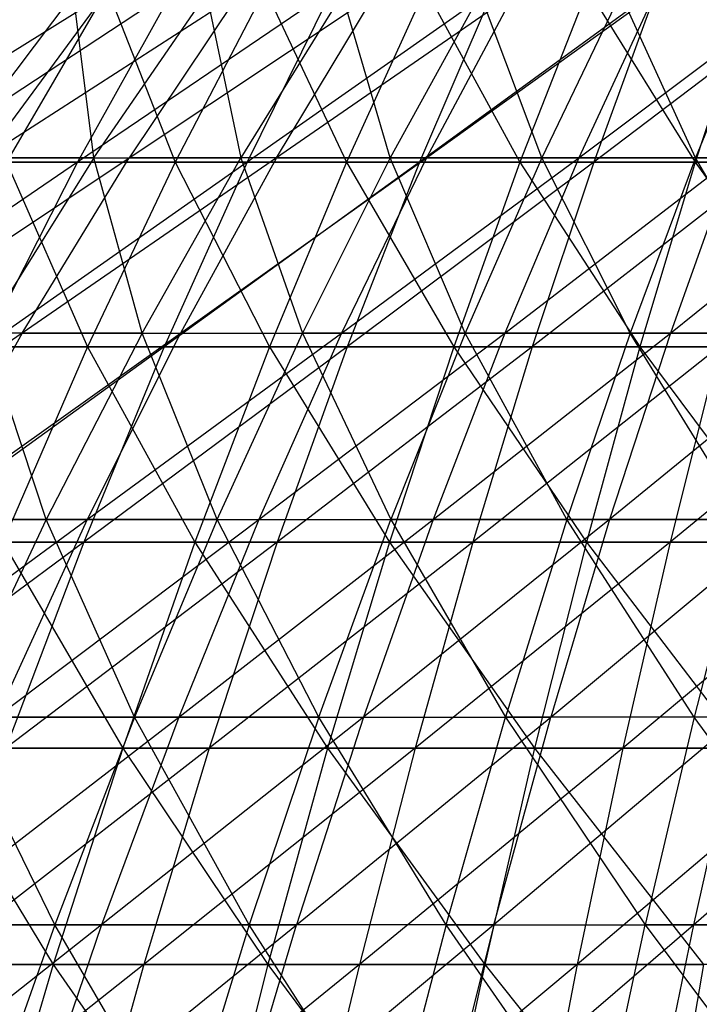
# Model space of a CAD drawing. Extents: x -125 to 125, y -143 to 0.
# Tile 249 of 256: x -12.14 to -6.86, y -39.44 to -31.79. Entities that reach past the tile are written whole.
import ezdxf

# ---------------------------------------------------------------- set-up
doc = ezdxf.new("R2010")
doc.units = 0
doc.header["$LTSCALE"] = 25.4
doc.layers.get('0').update_dxf_attribs({"linetype": 'CONTINUOUS'})

# ---------------------------------------------------------------- blocks, each defined once
blk = doc.blocks.new('NL2500027000_STL_3')
at = {"color": 0}
for p, q in [((-13.5193, -32.8588, -24.953), (-11.4794, -31.5853, -23.5901)), ((-13.5193, -32.8588, -24.953), (-11.4794, -31.5853, -23.5901)), ((-10.9469, -31.548, -29.078), (-12.9938, -32.8942, -30.5436)), ((-10.9469, -31.548, -29.078), (-12.9938, -32.8942, -30.5436)), ((-11.7271, -31.5853, 23.468), (-12.6859, -32.8588, 25.3868)), ((-11.7271, -31.5853, 23.468), (-12.6859, -32.8588, 25.3868)), ((-10.4395, -31.5853, -24.0684), (-12.418, -32.8588, -25.519)), ((-11.4794, -31.5853, -23.5901), (-12.418, -32.8588, -25.519)), ((-10.4395, -31.5853, -24.0684), (-12.418, -32.8588, -25.519)), ((-11.4794, -31.5853, -23.5901), (-12.418, -32.8588, -25.519)), ((-11.4641, -31.548, 28.878), (-12.2471, -32.8942, 30.8506)), ((-11.4641, -31.548, 28.878), (-12.2471, -32.8942, 30.8506)), ((-11.5665, -32.8588, 25.916), (-11.7271, -31.5853, 23.468)), ((-11.5665, -32.8588, 25.916), (-11.7271, -31.5853, 23.468)), ((-10.9469, -31.548, -29.078), (-11.6946, -32.8942, -31.0642)), ((-10.9469, -31.548, -29.078), (-11.6946, -32.8942, -31.0642)), ((-9.7113, -31.548, -29.5136), (-11.6946, -32.8942, -31.0642)), ((-9.7113, -31.548, -29.5136), (-11.6946, -32.8942, -31.0642)), ((-11.5665, -32.8588, 25.916), (-10.6923, -31.5853, 23.9572)), ((-11.5665, -32.8588, 25.916), (-10.6923, -31.5853, 23.9572)), ((-11.4641, -31.548, 28.878), (-10.9357, -32.8942, 31.3395)), ((-11.4641, -31.548, 28.878), (-10.9357, -32.8942, 31.3395)), ((-10.4395, -31.5853, -24.0684), (-11.2931, -32.8588, -26.0363)), ((-11.2931, -32.8588, -26.0363), (-9.3797, -31.5853, -24.5009)), ((-10.4395, -31.5853, -24.0684), (-11.2931, -32.8588, -26.0363)), ((-11.2931, -32.8588, -26.0363), (-9.3797, -31.5853, -24.5009)), ((-10.2365, -31.548, 29.3356), (-10.9357, -32.8942, 31.3395)), ((-10.2365, -31.548, 29.3356), (-10.9357, -32.8942, 31.3395)), ((-10.6923, -31.5853, 23.9572), (-10.4251, -32.8588, 26.3959)), ((-10.6923, -31.5853, 23.9572), (-10.4251, -32.8588, 26.3959)), ((-9.6371, -31.5853, 24.4008), (-10.4251, -32.8588, 26.3959)), ((-9.6371, -31.5853, 24.4008), (-10.4251, -32.8588, 26.3959)), ((-9.7113, -31.548, -29.5136), (-10.3747, -32.8942, -31.5296)), ((-9.7113, -31.548, -29.5136), (-10.3747, -32.8942, -31.5296)), ((-8.4585, -31.548, -29.8968), (-10.3747, -32.8942, -31.5296)), ((-8.4585, -31.548, -29.8968), (-10.3747, -32.8942, -31.5296)), ((-10.2365, -31.548, 29.3356), (-9.6048, -32.8942, 31.7726)), ((-10.2365, -31.548, 29.3356), (-9.6048, -32.8942, 31.7726)), ((-8.3021, -31.5853, -24.8867), (-10.1467, -32.8588, -26.5042)), ((-10.1467, -32.8588, -26.5042), (-9.3797, -31.5853, -24.5009)), ((-10.1467, -32.8588, -26.5042), (-9.3797, -31.5853, -24.5009)), ((-8.3021, -31.5853, -24.8867), (-10.1467, -32.8588, -26.5042)), ((-9.2638, -32.8588, 26.8255), (-9.6371, -31.5853, 24.4008)), ((-9.2638, -32.8588, 26.8255), (-9.6371, -31.5853, 24.4008)), ((-8.9907, -31.548, 29.7411), (-9.6048, -32.8942, 31.7726)), ((-8.9907, -31.548, 29.7411), (-9.6048, -32.8942, 31.7726)), ((-8.5636, -31.5853, 24.7979), (-9.2638, -32.8588, 26.8255)), ((-8.5636, -31.5853, 24.7979), (-9.2638, -32.8588, 26.8255)), ((-8.4585, -31.548, -29.8968), (-9.0363, -32.8942, -31.939)), ((-8.4585, -31.548, -29.8968), (-9.0363, -32.8942, -31.939)), ((-7.1906, -31.548, -30.2268), (-9.0363, -32.8942, -31.939)), ((-7.1906, -31.548, -30.2268), (-9.0363, -32.8942, -31.939)), ((-8.9907, -31.548, 29.7411), (-8.2569, -32.8942, 32.1493)), ((-8.9907, -31.548, 29.7411), (-8.2569, -32.8942, 32.1493)), ((-8.3021, -31.5853, -24.8867), (-8.9809, -32.8588, -26.9215)), ((-8.9809, -32.8588, -26.9215), (-7.2086, -31.5853, -25.2251)), ((-8.3021, -31.5853, -24.8867), (-8.9809, -32.8588, -26.9215)), ((-8.9809, -32.8588, -26.9215), (-7.2086, -31.5853, -25.2251)), ((-8.0848, -32.8588, 27.2041), (-8.5636, -31.5853, 24.7979)), ((-8.0848, -32.8588, 27.2041), (-8.5636, -31.5853, 24.7979)), ((-7.7289, -31.548, 30.0936), (-8.2569, -32.8942, 32.1493)), ((-7.7289, -31.548, 30.0936), (-8.2569, -32.8942, 32.1493)), ((-7.4737, -31.5853, 25.1479), (-8.0848, -32.8588, 27.2041)), ((-7.4737, -31.5853, 25.1479), (-8.0848, -32.8588, 27.2041)), ((-7.2086, -31.5853, -25.2251), (-7.7981, -32.8588, -27.2876)), ((-7.7981, -32.8588, -27.2876), (-6.1015, -31.5853, -25.5155)), ((-7.2086, -31.5853, -25.2251), (-7.7981, -32.8588, -27.2876)), ((-7.7981, -32.8588, -27.2876), (-6.1015, -31.5853, -25.5155)), ((-7.7289, -31.548, 30.0936), (-6.8942, -32.8942, 32.4688)), ((-7.7289, -31.548, 30.0936), (-6.8942, -32.8942, 32.4688)), ((-7.1906, -31.548, -30.2268), (-7.6818, -32.8942, -32.2915)), ((-7.1906, -31.548, -30.2268), (-7.6818, -32.8942, -32.2915)), ((-5.91, -31.548, -30.503), (-7.6818, -32.8942, -32.2915)), ((-5.91, -31.548, -30.503), (-7.6818, -32.8942, -32.2915)), ((-6.8905, -32.8588, 27.5308), (-7.4737, -31.5853, 25.1479)), ((-6.8905, -32.8588, 27.5308), (-7.4737, -31.5853, 25.1479)), ((-6.4534, -31.548, 30.3927), (-6.8942, -32.8942, 32.4688)), ((-6.4534, -31.548, 30.3927), (-6.8942, -32.8942, 32.4688)), ((-6.3697, -31.5853, 25.4499), (-6.8905, -32.8588, 27.5308)), ((-6.3697, -31.5853, 25.4499), (-6.8905, -32.8588, 27.5308)), ((-11.6946, -32.8942, -31.0642), (-13.8018, -34.3282, -32.443)), ((-11.6946, -32.8942, -31.0642), (-13.8018, -34.3282, -32.443)), ((-13.3322, -34.2219, -27.3977), (-11.2931, -32.8588, -26.0363)), ((-13.3322, -34.2219, -27.3977), (-11.2931, -32.8588, -26.0363)), ((-11.6946, -32.8942, -31.0642), (-12.9938, -32.8942, -30.5436)), ((-11.6946, -32.8942, -31.0642), (-12.9938, -32.8942, -30.5436)), ((-11.5665, -32.8588, 25.916), (-12.6859, -32.8588, 25.3868)), ((-11.5665, -32.8588, 25.916), (-12.6859, -32.8588, 25.3868)), ((-11.6946, -32.8942, -31.0642), (-12.4219, -34.3282, -32.996)), ((-11.6946, -32.8942, -31.0642), (-12.4219, -34.3282, -32.996)), ((-10.3747, -32.8942, -31.5296), (-12.4219, -34.3282, -32.996)), ((-10.3747, -32.8942, -31.5296), (-12.4219, -34.3282, -32.996)), ((-11.5665, -32.8588, 25.916), (-12.418, -34.2219, 27.824)), ((-11.5665, -32.8588, 25.916), (-12.418, -34.2219, 27.824)), ((-12.418, -32.8588, -25.519), (-11.2931, -32.8588, -26.0363)), ((-12.418, -32.8588, -25.519), (-11.2931, -32.8588, -26.0363)), ((-12.2471, -32.8942, 30.8506), (-10.9357, -32.8942, 31.3395)), ((-12.2471, -32.8942, 30.8506), (-10.9357, -32.8942, 31.3395)), ((-12.2471, -32.8942, 30.8506), (-11.6157, -34.3282, 33.2883)), ((-12.2471, -32.8942, 30.8506), (-11.6157, -34.3282, 33.2883)), ((-10.1467, -32.8588, -26.5042), (-12.1245, -34.2219, -27.9531)), ((-12.1245, -34.2219, -27.9531), (-11.2931, -32.8588, -26.0363)), ((-12.1245, -34.2219, -27.9531), (-11.2931, -32.8588, -26.0363)), ((-10.1467, -32.8588, -26.5042), (-12.1245, -34.2219, -27.9531)), ((-10.3747, -32.8942, -31.5296), (-11.6946, -32.8942, -31.0642)), ((-10.3747, -32.8942, -31.5296), (-11.6946, -32.8942, -31.0642)), ((-10.9357, -32.8942, 31.3395), (-11.6157, -34.3282, 33.2883)), ((-10.9357, -32.8942, 31.3395), (-11.6157, -34.3282, 33.2883)), ((-11.1925, -34.2219, 28.3392), (-11.5665, -32.8588, 25.916)), ((-11.5665, -32.8588, 25.916), (-10.4251, -32.8588, 26.3959)), ((-11.5665, -32.8588, 25.916), (-10.4251, -32.8588, 26.3959)), ((-11.1925, -34.2219, 28.3392), (-11.5665, -32.8588, 25.916)), ((-10.1467, -32.8588, -26.5042), (-11.2931, -32.8588, -26.0363)), ((-10.1467, -32.8588, -26.5042), (-11.2931, -32.8588, -26.0363)), ((-11.1925, -34.2219, 28.3392), (-10.4251, -32.8588, 26.3959)), ((-11.1925, -34.2219, 28.3392), (-10.4251, -32.8588, 26.3959)), ((-10.3747, -32.8942, -31.5296), (-11.0198, -34.3282, -33.4903)), ((-10.3747, -32.8942, -31.5296), (-11.0198, -34.3282, -33.4903)), ((-9.0363, -32.8942, -31.939), (-11.0198, -34.3282, -33.4903)), ((-9.0363, -32.8942, -31.939), (-11.0198, -34.3282, -33.4903)), ((-10.9357, -32.8942, 31.3395), (-9.6048, -32.8942, 31.7726)), ((-10.9357, -32.8942, 31.3395), (-9.6048, -32.8942, 31.7726)), ((-10.9357, -32.8942, 31.3395), (-10.2021, -34.3282, 33.7484)), ((-10.9357, -32.8942, 31.3395), (-10.2021, -34.3282, 33.7484)), ((-10.1467, -32.8588, -26.5042), (-10.8936, -34.2219, -28.4554)), ((-10.8936, -34.2219, -28.4554), (-8.9809, -32.8588, -26.9215)), ((-10.1467, -32.8588, -26.5042), (-10.8936, -34.2219, -28.4554)), ((-10.8936, -34.2219, -28.4554), (-8.9809, -32.8588, -26.9215)), ((-10.4251, -32.8588, 26.3959), (-9.9458, -34.2219, 28.8004)), ((-9.2638, -32.8588, 26.8255), (-10.4251, -32.8588, 26.3959)), ((-9.2638, -32.8588, 26.8255), (-10.4251, -32.8588, 26.3959)), ((-10.4251, -32.8588, 26.3959), (-9.9458, -34.2219, 28.8004)), ((-9.0363, -32.8942, -31.939), (-10.3747, -32.8942, -31.5296)), ((-9.0363, -32.8942, -31.939), (-10.3747, -32.8942, -31.5296)), ((-9.6048, -32.8942, 31.7726), (-10.2021, -34.3282, 33.7484)), ((-9.6048, -32.8942, 31.7726), (-10.2021, -34.3282, 33.7484)), ((-10.1467, -32.8588, -26.5042), (-8.9809, -32.8588, -26.9215)), ((-10.1467, -32.8588, -26.5042), (-8.9809, -32.8588, -26.9215)), ((-9.2638, -32.8588, 26.8255), (-9.9458, -34.2219, 28.8004)), ((-9.2638, -32.8588, 26.8255), (-9.9458, -34.2219, 28.8004)), ((-8.9809, -32.8588, -26.9215), (-9.6421, -34.2219, -28.9035)), ((-9.6421, -34.2219, -28.9035), (-7.7981, -32.8588, -27.2876)), ((-8.9809, -32.8588, -26.9215), (-9.6421, -34.2219, -28.9035)), ((-9.6421, -34.2219, -28.9035), (-7.7981, -32.8588, -27.2876)), ((-9.6048, -32.8942, 31.7726), (-8.2569, -32.8942, 32.1493)), ((-9.6048, -32.8942, 31.7726), (-8.2569, -32.8942, 32.1493)), ((-9.6048, -32.8942, 31.7726), (-8.7703, -34.3282, 34.1485)), ((-9.6048, -32.8942, 31.7726), (-8.7703, -34.3282, 34.1485)), ((-9.0363, -32.8942, -31.939), (-9.5982, -34.3282, -33.9251)), ((-9.0363, -32.8942, -31.939), (-9.5982, -34.3282, -33.9251)), ((-7.6818, -32.8942, -32.2915), (-9.5982, -34.3282, -33.9251)), ((-7.6818, -32.8942, -32.2915), (-9.5982, -34.3282, -33.9251)), ((-8.0848, -32.8588, 27.2041), (-9.2638, -32.8588, 26.8255)), ((-8.0848, -32.8588, 27.2041), (-9.2638, -32.8588, 26.8255)), ((-8.68, -34.2219, 29.2068), (-9.2638, -32.8588, 26.8255)), ((-8.68, -34.2219, 29.2068), (-9.2638, -32.8588, 26.8255)), ((-7.6818, -32.8942, -32.2915), (-9.0363, -32.8942, -31.939)), ((-7.6818, -32.8942, -32.2915), (-9.0363, -32.8942, -31.939)), ((-8.9809, -32.8588, -26.9215), (-7.7981, -32.8588, -27.2876)), ((-8.9809, -32.8588, -26.9215), (-7.7981, -32.8588, -27.2876)), ((-8.2569, -32.8942, 32.1493), (-8.7703, -34.3282, 34.1485)), ((-8.2569, -32.8942, 32.1493), (-8.7703, -34.3282, 34.1485)), ((-8.0848, -32.8588, 27.2041), (-8.68, -34.2219, 29.2068)), ((-8.0848, -32.8588, 27.2041), (-8.68, -34.2219, 29.2068)), ((-7.7981, -32.8588, -27.2876), (-8.3721, -34.2219, -29.2966)), ((-8.3721, -34.2219, -29.2966), (-6.6004, -32.8588, -27.6018)), ((-7.7981, -32.8588, -27.2876), (-8.3721, -34.2219, -29.2966)), ((-8.3721, -34.2219, -29.2966), (-6.6004, -32.8588, -27.6018)), ((-8.2569, -32.8942, 32.1493), (-6.8942, -32.8942, 32.4688)), ((-8.2569, -32.8942, 32.1493), (-6.8942, -32.8942, 32.4688)), ((-8.2569, -32.8942, 32.1493), (-7.3229, -34.3282, 34.4879)), ((-8.2569, -32.8942, 32.1493), (-7.3229, -34.3282, 34.4879)), ((-7.6818, -32.8942, -32.2915), (-8.1595, -34.3282, -34.2996)), ((-7.6818, -32.8942, -32.2915), (-8.1595, -34.3282, -34.2996)), ((-6.3137, -32.8942, -32.5866), (-8.1595, -34.3282, -34.2996)), ((-6.3137, -32.8942, -32.5866), (-8.1595, -34.3282, -34.2996)), ((-6.8905, -32.8588, 27.5308), (-8.0848, -32.8588, 27.2041)), ((-6.8905, -32.8588, 27.5308), (-8.0848, -32.8588, 27.2041)), ((-7.3978, -34.2219, 29.5576), (-8.0848, -32.8588, 27.2041)), ((-7.3978, -34.2219, 29.5576), (-8.0848, -32.8588, 27.2041)), ((-7.7981, -32.8588, -27.2876), (-6.6004, -32.8588, -27.6018)), ((-7.7981, -32.8588, -27.2876), (-6.6004, -32.8588, -27.6018)), ((-6.3137, -32.8942, -32.5866), (-7.6818, -32.8942, -32.2915)), ((-6.3137, -32.8942, -32.5866), (-7.6818, -32.8942, -32.2915)), ((-6.8905, -32.8588, 27.5308), (-7.3978, -34.2219, 29.5576)), ((-6.8905, -32.8588, 27.5308), (-7.3978, -34.2219, 29.5576)), ((-6.8942, -32.8942, 32.4688), (-7.3229, -34.3282, 34.4879)), ((-6.8942, -32.8942, 32.4688), (-7.3229, -34.3282, 34.4879)), ((-6.6004, -32.8588, -27.6018), (-7.0863, -34.2219, -29.6339)), ((-7.0863, -34.2219, -29.6339), (-5.3901, -32.8588, -27.8634)), ((-6.6004, -32.8588, -27.6018), (-7.0863, -34.2219, -29.6339)), ((-7.0863, -34.2219, -29.6339), (-5.3901, -32.8588, -27.8634)), ((-6.8942, -32.8942, 32.4688), (-5.5193, -32.8942, 32.7306)), ((-6.8942, -32.8942, 32.4688), (-5.5193, -32.8942, 32.7306)), ((-6.8942, -32.8942, 32.4688), (-5.8625, -34.3282, 34.7659)), ((-6.8942, -32.8942, 32.4688), (-5.8625, -34.3282, 34.7659)), ((-5.6831, -32.8588, 27.8052), (-6.8905, -32.8588, 27.5308)), ((-5.6831, -32.8588, 27.8052), (-6.8905, -32.8588, 27.5308)), ((-6.1015, -34.2219, 29.8522), (-6.8905, -32.8588, 27.5308)), ((-6.1015, -34.2219, 29.8522), (-6.8905, -32.8588, 27.5308)), ((-12.1245, -34.2219, -27.9531), (-14.2204, -35.672, -29.2229)), ((-12.1245, -34.2219, -27.9531), (-14.2204, -35.672, -29.2229)), ((-12.1245, -34.2219, -27.9531), (-13.3322, -34.2219, -27.3977)), ((-12.1245, -34.2219, -27.9531), (-13.3322, -34.2219, -27.3977)), ((-12.1245, -34.2219, -27.9531), (-12.9322, -35.672, -29.8154)), ((-12.9322, -35.672, -29.8154), (-10.8936, -34.2219, -28.4554)), ((-12.1245, -34.2219, -27.9531), (-12.9322, -35.672, -29.8154)), ((-12.9322, -35.672, -29.8154), (-10.8936, -34.2219, -28.4554)), ((-11.1925, -34.2219, 28.3392), (-12.418, -34.2219, 27.824)), ((-11.1925, -34.2219, 28.3392), (-12.418, -34.2219, 27.824)), ((-11.9382, -35.672, 30.2271), (-12.418, -34.2219, 27.824)), ((-11.9382, -35.672, 30.2271), (-12.418, -34.2219, 27.824)), ((-12.1245, -34.2219, -27.9531), (-10.8936, -34.2219, -28.4554)), ((-12.1245, -34.2219, -27.9531), (-10.8936, -34.2219, -28.4554)), ((-11.1925, -34.2219, 28.3392), (-11.9382, -35.672, 30.2271)), ((-11.1925, -34.2219, 28.3392), (-11.9382, -35.672, 30.2271)), ((-10.8936, -34.2219, -28.4554), (-11.6194, -35.672, -30.3511)), ((-11.6194, -35.672, -30.3511), (-9.6421, -34.2219, -28.9035)), ((-10.8936, -34.2219, -28.4554), (-11.6194, -35.672, -30.3511)), ((-11.6194, -35.672, -30.3511), (-9.6421, -34.2219, -28.9035)), ((-10.6083, -35.672, 30.7191), (-11.1925, -34.2219, 28.3392)), ((-11.1925, -34.2219, 28.3392), (-9.9458, -34.2219, 28.8004)), ((-11.1925, -34.2219, 28.3392), (-9.9458, -34.2219, 28.8004)), ((-10.6083, -35.672, 30.7191), (-11.1925, -34.2219, 28.3392)), ((-10.8936, -34.2219, -28.4554), (-9.6421, -34.2219, -28.9035)), ((-10.8936, -34.2219, -28.4554), (-9.6421, -34.2219, -28.9035)), ((-10.6083, -35.672, 30.7191), (-9.9458, -34.2219, 28.8004)), ((-10.6083, -35.672, 30.7191), (-9.9458, -34.2219, 28.8004)), ((-9.6421, -34.2219, -28.9035), (-10.2844, -35.672, -30.829)), ((-10.2844, -35.672, -30.829), (-8.3721, -34.2219, -29.2966)), ((-9.6421, -34.2219, -28.9035), (-10.2844, -35.672, -30.829)), ((-10.2844, -35.672, -30.829), (-8.3721, -34.2219, -29.2966)), ((-9.9458, -34.2219, 28.8004), (-9.2583, -35.672, 31.1525)), ((-8.68, -34.2219, 29.2068), (-9.9458, -34.2219, 28.8004)), ((-8.68, -34.2219, 29.2068), (-9.9458, -34.2219, 28.8004)), ((-9.9458, -34.2219, 28.8004), (-9.2583, -35.672, 31.1525)), ((-9.6421, -34.2219, -28.9035), (-8.3721, -34.2219, -29.2966)), ((-9.6421, -34.2219, -28.9035), (-8.3721, -34.2219, -29.2966)), ((-8.68, -34.2219, 29.2068), (-9.2583, -35.672, 31.1525)), ((-8.68, -34.2219, 29.2068), (-9.2583, -35.672, 31.1525)), ((-8.3721, -34.2219, -29.2966), (-8.9299, -35.672, -31.2483)), ((-8.9299, -35.672, -31.2483), (-7.0863, -34.2219, -29.6339)), ((-8.3721, -34.2219, -29.2966), (-8.9299, -35.672, -31.2483)), ((-8.9299, -35.672, -31.2483), (-7.0863, -34.2219, -29.6339)), ((-7.3978, -34.2219, 29.5576), (-8.68, -34.2219, 29.2068)), ((-7.3978, -34.2219, 29.5576), (-8.68, -34.2219, 29.2068)), ((-7.8906, -35.672, 31.5267), (-8.68, -34.2219, 29.2068)), ((-7.8906, -35.672, 31.5267), (-8.68, -34.2219, 29.2068)), ((-8.3721, -34.2219, -29.2966), (-7.0863, -34.2219, -29.6339)), ((-8.3721, -34.2219, -29.2966), (-7.0863, -34.2219, -29.6339)), ((-7.3978, -34.2219, 29.5576), (-7.8906, -35.672, 31.5267)), ((-7.3978, -34.2219, 29.5576), (-7.8906, -35.672, 31.5267)), ((-5.7869, -34.2219, -29.9148), (-7.5584, -35.672, -31.608)), ((-7.0863, -34.2219, -29.6339), (-7.5584, -35.672, -31.608)), ((-5.7869, -34.2219, -29.9148), (-7.5584, -35.672, -31.608)), ((-7.0863, -34.2219, -29.6339), (-7.5584, -35.672, -31.608)), ((-6.1015, -34.2219, 29.8522), (-7.3978, -34.2219, 29.5576)), ((-6.1015, -34.2219, 29.8522), (-7.3978, -34.2219, 29.5576)), ((-6.5079, -35.672, 31.8409), (-7.3978, -34.2219, 29.5576)), ((-6.5079, -35.672, 31.8409), (-7.3978, -34.2219, 29.5576)), ((-7.0863, -34.2219, -29.6339), (-5.7869, -34.2219, -29.9148)), ((-7.0863, -34.2219, -29.6339), (-5.7869, -34.2219, -29.9148)), ((-11.0198, -34.3282, -33.4903), (-13.1273, -35.8473, -34.8698)), ((-11.0198, -34.3282, -33.4903), (-13.1273, -35.8473, -34.8698)), ((-13.0087, -34.3282, 32.7691), (-11.6157, -34.3282, 33.2883)), ((-13.0087, -34.3282, 32.7691), (-11.6157, -34.3282, 33.2883)), ((-11.0198, -34.3282, -33.4903), (-12.4219, -34.3282, -32.996)), ((-11.0198, -34.3282, -33.4903), (-12.4219, -34.3282, -32.996)), ((-11.6157, -34.3282, 33.2883), (-12.2754, -35.8473, 35.1788)), ((-11.6157, -34.3282, 33.2883), (-12.2754, -35.8473, 35.1788)), ((-11.0198, -34.3282, -33.4903), (-11.6457, -35.8473, -35.3923)), ((-11.0198, -34.3282, -33.4903), (-11.6457, -35.8473, -35.3923)), ((-9.5982, -34.3282, -33.9251), (-11.6457, -35.8473, -35.3923)), ((-9.5982, -34.3282, -33.9251), (-11.6457, -35.8473, -35.3923)), ((-11.6157, -34.3282, 33.2883), (-10.2021, -34.3282, 33.7484)), ((-11.6157, -34.3282, 33.2883), (-10.2021, -34.3282, 33.7484)), ((-11.6157, -34.3282, 33.2883), (-10.7815, -35.8473, 35.665)), ((-11.6157, -34.3282, 33.2883), (-10.7815, -35.8473, 35.665)), ((-9.5982, -34.3282, -33.9251), (-11.0198, -34.3282, -33.4903)), ((-9.5982, -34.3282, -33.9251), (-11.0198, -34.3282, -33.4903)), ((-10.2021, -34.3282, 33.7484), (-10.7815, -35.8473, 35.665)), ((-10.2021, -34.3282, 33.7484), (-10.7815, -35.8473, 35.665)), ((-10.2021, -34.3282, 33.7484), (-8.7703, -34.3282, 34.1485)), ((-10.2021, -34.3282, 33.7484), (-8.7703, -34.3282, 34.1485)), ((-10.2021, -34.3282, 33.7484), (-9.2684, -35.8473, 36.0878)), ((-10.2021, -34.3282, 33.7484), (-9.2684, -35.8473, 36.0878)), ((-9.5982, -34.3282, -33.9251), (-10.1433, -35.8473, -35.8517)), ((-9.5982, -34.3282, -33.9251), (-10.1433, -35.8473, -35.8517)), ((-8.1595, -34.3282, -34.2996), (-10.1433, -35.8473, -35.8517)), ((-8.1595, -34.3282, -34.2996), (-10.1433, -35.8473, -35.8517)), ((-8.1595, -34.3282, -34.2996), (-9.5982, -34.3282, -33.9251)), ((-8.1595, -34.3282, -34.2996), (-9.5982, -34.3282, -33.9251)), ((-8.7703, -34.3282, 34.1485), (-9.2684, -35.8473, 36.0878)), ((-8.7703, -34.3282, 34.1485), (-9.2684, -35.8473, 36.0878)), ((-8.7703, -34.3282, 34.1485), (-7.3229, -34.3282, 34.4879)), ((-8.7703, -34.3282, 34.1485), (-7.3229, -34.3282, 34.4879)), ((-8.7703, -34.3282, 34.1485), (-7.7388, -35.8473, 36.4464)), ((-8.7703, -34.3282, 34.1485), (-7.7388, -35.8473, 36.4464)), ((-8.1595, -34.3282, -34.2996), (-8.6229, -35.8473, -36.2475)), ((-8.1595, -34.3282, -34.2996), (-8.6229, -35.8473, -36.2475)), ((-6.7063, -34.3282, -34.6131), (-8.6229, -35.8473, -36.2475)), ((-6.7063, -34.3282, -34.6131), (-8.6229, -35.8473, -36.2475)), ((-6.7063, -34.3282, -34.6131), (-8.1595, -34.3282, -34.2996)), ((-6.7063, -34.3282, -34.6131), (-8.1595, -34.3282, -34.2996)), ((-7.3229, -34.3282, 34.4879), (-7.7388, -35.8473, 36.4464)), ((-7.3229, -34.3282, 34.4879), (-7.7388, -35.8473, 36.4464)), ((-7.3229, -34.3282, 34.4879), (-5.8625, -34.3282, 34.7659)), ((-7.3229, -34.3282, 34.4879), (-5.8625, -34.3282, 34.7659)), ((-7.3229, -34.3282, 34.4879), (-6.1955, -35.8473, 36.7403)), ((-7.3229, -34.3282, 34.4879), (-6.1955, -35.8473, 36.7403)), ((-6.7063, -34.3282, -34.6131), (-7.0872, -35.8473, -36.5788)), ((-6.7063, -34.3282, -34.6131), (-7.0872, -35.8473, -36.5788)), ((-5.2412, -34.3282, -34.865), (-7.0872, -35.8473, -36.5788)), ((-5.2412, -34.3282, -34.865), (-7.0872, -35.8473, -36.5788)), ((-13.7148, -37.2067, -31.6197), (-11.6194, -35.672, -30.3511)), ((-13.7148, -37.2067, -31.6197), (-11.6194, -35.672, -30.3511)), ((-11.9382, -35.672, 30.2271), (-13.2453, -35.672, 29.6776)), ((-11.9382, -35.672, 30.2271), (-13.2453, -35.672, 29.6776)), ((-12.9322, -35.672, -29.8154), (-11.6194, -35.672, -30.3511)), ((-12.9322, -35.672, -29.8154), (-11.6194, -35.672, -30.3511)), ((-11.9382, -35.672, 30.2271), (-12.6606, -37.2067, 32.0563)), ((-11.9382, -35.672, 30.2271), (-12.6606, -37.2067, 32.0563)), ((-11.6194, -35.672, -30.3511), (-12.3225, -37.2067, -32.1878)), ((-12.3225, -37.2067, -32.1878), (-10.2844, -35.672, -30.829)), ((-11.6194, -35.672, -30.3511), (-12.3225, -37.2067, -32.1878)), ((-12.3225, -37.2067, -32.1878), (-10.2844, -35.672, -30.829)), ((-10.6083, -35.672, 30.7191), (-11.9382, -35.672, 30.2271)), ((-10.6083, -35.672, 30.7191), (-11.9382, -35.672, 30.2271)), ((-11.2503, -37.2067, 32.5781), (-11.9382, -35.672, 30.2271)), ((-11.2503, -37.2067, 32.5781), (-11.9382, -35.672, 30.2271)), ((-11.6194, -35.672, -30.3511), (-10.2844, -35.672, -30.829)), ((-11.6194, -35.672, -30.3511), (-10.2844, -35.672, -30.829)), ((-10.6083, -35.672, 30.7191), (-11.2503, -37.2067, 32.5781)), ((-10.6083, -35.672, 30.7191), (-11.2503, -37.2067, 32.5781)), ((-10.2844, -35.672, -30.829), (-10.9068, -37.2067, -32.6947)), ((-10.9068, -37.2067, -32.6947), (-8.9299, -35.672, -31.2483)), ((-10.2844, -35.672, -30.829), (-10.9068, -37.2067, -32.6947)), ((-10.9068, -37.2067, -32.6947), (-8.9299, -35.672, -31.2483)), ((-9.8186, -37.2067, 33.0378), (-10.6083, -35.672, 30.7191)), ((-10.6083, -35.672, 30.7191), (-9.2583, -35.672, 31.1525)), ((-10.6083, -35.672, 30.7191), (-9.2583, -35.672, 31.1525)), ((-9.8186, -37.2067, 33.0378), (-10.6083, -35.672, 30.7191)), ((-10.2844, -35.672, -30.829), (-8.9299, -35.672, -31.2483)), ((-10.2844, -35.672, -30.829), (-8.9299, -35.672, -31.2483)), ((-9.8186, -37.2067, 33.0378), (-9.2583, -35.672, 31.1525)), ((-9.8186, -37.2067, 33.0378), (-9.2583, -35.672, 31.1525)), ((-7.5584, -35.672, -31.608), (-9.4703, -37.2067, -33.1393)), ((-8.9299, -35.672, -31.2483), (-9.4703, -37.2067, -33.1393)), ((-7.5584, -35.672, -31.608), (-9.4703, -37.2067, -33.1393)), ((-8.9299, -35.672, -31.2483), (-9.4703, -37.2067, -33.1393)), ((-9.2583, -35.672, 31.1525), (-8.3681, -37.2067, 33.4346)), ((-7.8906, -35.672, 31.5267), (-9.2583, -35.672, 31.1525)), ((-7.8906, -35.672, 31.5267), (-9.2583, -35.672, 31.1525)), ((-9.2583, -35.672, 31.1525), (-8.3681, -37.2067, 33.4346)), ((-8.9299, -35.672, -31.2483), (-7.5584, -35.672, -31.608)), ((-8.9299, -35.672, -31.2483), (-7.5584, -35.672, -31.608)), ((-7.8906, -35.672, 31.5267), (-8.3681, -37.2067, 33.4346)), ((-7.8906, -35.672, 31.5267), (-8.3681, -37.2067, 33.4346)), ((-7.5584, -35.672, -31.608), (-8.0158, -37.2067, -33.5208)), ((-8.0158, -37.2067, -33.5208), (-6.1724, -35.672, -31.9077)), ((-7.5584, -35.672, -31.608), (-8.0158, -37.2067, -33.5208)), ((-8.0158, -37.2067, -33.5208), (-6.1724, -35.672, -31.9077)), ((-6.5079, -35.672, 31.8409), (-7.8906, -35.672, 31.5267)), ((-6.5079, -35.672, 31.8409), (-7.8906, -35.672, 31.5267)), ((-6.9018, -37.2067, 33.7678), (-7.8906, -35.672, 31.5267)), ((-6.9018, -37.2067, 33.7678), (-7.8906, -35.672, 31.5267)), ((-7.5584, -35.672, -31.608), (-6.1724, -35.672, -31.9077)), ((-7.5584, -35.672, -31.608), (-6.1724, -35.672, -31.9077)), ((-6.5079, -35.672, 31.8409), (-6.9018, -37.2067, 33.7678)), ((-6.5079, -35.672, 31.8409), (-6.9018, -37.2067, 33.7678)), ((-11.6457, -35.8473, -35.3923), (-13.8097, -37.4489, -36.6825)), ((-11.6457, -35.8473, -35.3923), (-13.8097, -37.4489, -36.6825)), ((-11.6457, -35.8473, -35.3923), (-13.1273, -35.8473, -34.8698)), ((-11.6457, -35.8473, -35.3923), (-13.1273, -35.8473, -34.8698)), ((-12.2754, -35.8473, 35.1788), (-10.7815, -35.8473, 35.665)), ((-12.2754, -35.8473, 35.1788), (-10.7815, -35.8473, 35.665)), ((-12.2754, -35.8473, 35.1788), (-11.3419, -37.4489, 37.519)), ((-12.2754, -35.8473, 35.1788), (-11.3419, -37.4489, 37.519)), ((-11.6457, -35.8473, -35.3923), (-12.2511, -37.4489, -37.2321)), ((-11.6457, -35.8473, -35.3923), (-12.2511, -37.4489, -37.2321)), ((-10.1433, -35.8473, -35.8517), (-12.2511, -37.4489, -37.2321)), ((-10.1433, -35.8473, -35.8517), (-12.2511, -37.4489, -37.2321)), ((-10.1433, -35.8473, -35.8517), (-11.6457, -35.8473, -35.3923)), ((-10.1433, -35.8473, -35.8517), (-11.6457, -35.8473, -35.3923)), ((-10.7815, -35.8473, 35.665), (-11.3419, -37.4489, 37.519)), ((-10.7815, -35.8473, 35.665), (-11.3419, -37.4489, 37.519)), ((-10.7815, -35.8473, 35.665), (-9.2684, -35.8473, 36.0878)), ((-10.7815, -35.8473, 35.665), (-9.2684, -35.8473, 36.0878)), ((-10.7815, -35.8473, 35.665), (-9.7502, -37.4489, 37.9638)), ((-10.7815, -35.8473, 35.665), (-9.7502, -37.4489, 37.9638)), ((-10.1433, -35.8473, -35.8517), (-10.6706, -37.4489, -37.7154)), ((-10.1433, -35.8473, -35.8517), (-10.6706, -37.4489, -37.7154)), ((-8.6229, -35.8473, -36.2475), (-10.6706, -37.4489, -37.7154)), ((-8.6229, -35.8473, -36.2475), (-10.6706, -37.4489, -37.7154)), ((-8.6229, -35.8473, -36.2475), (-10.1433, -35.8473, -35.8517)), ((-8.6229, -35.8473, -36.2475), (-10.1433, -35.8473, -35.8517)), ((-9.2684, -35.8473, 36.0878), (-9.7502, -37.4489, 37.9638)), ((-9.2684, -35.8473, 36.0878), (-9.7502, -37.4489, 37.9638)), ((-9.2684, -35.8473, 36.0878), (-7.7388, -35.8473, 36.4464)), ((-9.2684, -35.8473, 36.0878), (-7.7388, -35.8473, 36.4464)), ((-9.2684, -35.8473, 36.0878), (-8.1411, -37.4489, 38.3411)), ((-9.2684, -35.8473, 36.0878), (-8.1411, -37.4489, 38.3411)), ((-8.6229, -35.8473, -36.2475), (-9.0711, -37.4489, -38.1317)), ((-8.6229, -35.8473, -36.2475), (-9.0711, -37.4489, -38.1317)), ((-7.0872, -35.8473, -36.5788), (-9.0711, -37.4489, -38.1317)), ((-7.0872, -35.8473, -36.5788), (-9.0711, -37.4489, -38.1317)), ((-7.0872, -35.8473, -36.5788), (-8.6229, -35.8473, -36.2475)), ((-7.0872, -35.8473, -36.5788), (-8.6229, -35.8473, -36.2475)), ((-7.7388, -35.8473, 36.4464), (-8.1411, -37.4489, 38.3411)), ((-7.7388, -35.8473, 36.4464), (-8.1411, -37.4489, 38.3411)), ((-7.7388, -35.8473, 36.4464), (-6.1955, -35.8473, 36.7403)), ((-7.7388, -35.8473, 36.4464), (-6.1955, -35.8473, 36.7403)), ((-7.7388, -35.8473, 36.4464), (-6.5175, -37.4489, 38.6502)), ((-7.7388, -35.8473, 36.4464), (-6.5175, -37.4489, 38.6502)), ((-7.0872, -35.8473, -36.5788), (-7.4556, -37.4489, -38.4803)), ((-7.0872, -35.8473, -36.5788), (-7.4556, -37.4489, -38.4803)), ((-5.5388, -35.8473, -36.845), (-7.4556, -37.4489, -38.4803)), ((-5.5388, -35.8473, -36.845), (-7.4556, -37.4489, -38.4803)), ((-5.5388, -35.8473, -36.845), (-7.0872, -35.8473, -36.5788)), ((-5.5388, -35.8473, -36.845), (-7.0872, -35.8473, -36.5788)), ((-13.0019, -38.8231, -33.9623), (-10.9068, -37.2067, -32.6947)), ((-13.0019, -38.8231, -33.9623), (-10.9068, -37.2067, -32.6947)), ((-11.2503, -37.2067, 32.5781), (-12.6606, -37.2067, 32.0563)), ((-11.2503, -37.2067, 32.5781), (-12.6606, -37.2067, 32.0563)), ((-11.8705, -38.8231, 34.3741), (-12.6606, -37.2067, 32.0563)), ((-11.8705, -38.8231, 34.3741), (-12.6606, -37.2067, 32.0563)), ((-12.3225, -37.2067, -32.1878), (-10.9068, -37.2067, -32.6947)), ((-12.3225, -37.2067, -32.1878), (-10.9068, -37.2067, -32.6947)), ((-11.2503, -37.2067, 32.5781), (-11.8705, -38.8231, 34.3741)), ((-11.2503, -37.2067, 32.5781), (-11.8705, -38.8231, 34.3741)), ((-9.4703, -37.2067, -33.1393), (-11.5081, -38.8231, -34.4971)), ((-10.9068, -37.2067, -32.6947), (-11.5081, -38.8231, -34.4971)), ((-9.4703, -37.2067, -33.1393), (-11.5081, -38.8231, -34.4971)), ((-10.9068, -37.2067, -32.6947), (-11.5081, -38.8231, -34.4971)), ((-9.8186, -37.2067, 33.0378), (-11.2503, -37.2067, 32.5781)), ((-9.8186, -37.2067, 33.0378), (-11.2503, -37.2067, 32.5781)), ((-10.3599, -38.8231, 34.8591), (-11.2503, -37.2067, 32.5781)), ((-10.3599, -38.8231, 34.8591), (-11.2503, -37.2067, 32.5781)), ((-10.9068, -37.2067, -32.6947), (-9.4703, -37.2067, -33.1393)), ((-10.9068, -37.2067, -32.6947), (-9.4703, -37.2067, -33.1393)), ((-9.8186, -37.2067, 33.0378), (-10.3599, -38.8231, 34.8591)), ((-9.8186, -37.2067, 33.0378), (-10.3599, -38.8231, 34.8591)), ((-9.4703, -37.2067, -33.1393), (-9.9924, -38.8231, -34.9663)), ((-9.9924, -38.8231, -34.9663), (-8.0158, -37.2067, -33.5208)), ((-9.4703, -37.2067, -33.1393), (-9.9924, -38.8231, -34.9663)), ((-9.9924, -38.8231, -34.9663), (-8.0158, -37.2067, -33.5208)), ((-8.8295, -38.8231, 35.2779), (-9.8186, -37.2067, 33.0378)), ((-9.8186, -37.2067, 33.0378), (-8.3681, -37.2067, 33.4346)), ((-9.8186, -37.2067, 33.0378), (-8.3681, -37.2067, 33.4346)), ((-8.8295, -38.8231, 35.2779), (-9.8186, -37.2067, 33.0378)), ((-9.4703, -37.2067, -33.1393), (-8.0158, -37.2067, -33.5208)), ((-9.4703, -37.2067, -33.1393), (-8.0158, -37.2067, -33.5208)), ((-8.8295, -38.8231, 35.2779), (-8.3681, -37.2067, 33.4346)), ((-8.8295, -38.8231, 35.2779), (-8.3681, -37.2067, 33.4346)), ((-6.546, -37.2067, -33.8386), (-8.4577, -38.8231, -35.3688)), ((-8.4577, -38.8231, -35.3688), (-8.0158, -37.2067, -33.5208)), ((-8.4577, -38.8231, -35.3688), (-8.0158, -37.2067, -33.5208)), ((-6.546, -37.2067, -33.8386), (-8.4577, -38.8231, -35.3688)), ((-8.3681, -37.2067, 33.4346), (-7.2823, -38.8231, 35.6294)), ((-6.9018, -37.2067, 33.7678), (-8.3681, -37.2067, 33.4346)), ((-6.9018, -37.2067, 33.7678), (-8.3681, -37.2067, 33.4346)), ((-8.3681, -37.2067, 33.4346), (-7.2823, -38.8231, 35.6294)), ((-6.546, -37.2067, -33.8386), (-8.0158, -37.2067, -33.5208)), ((-6.546, -37.2067, -33.8386), (-8.0158, -37.2067, -33.5208)), ((-6.9018, -37.2067, 33.7678), (-7.2823, -38.8231, 35.6294)), ((-6.9018, -37.2067, 33.7678), (-7.2823, -38.8231, 35.6294)), ((-6.546, -37.2067, -33.8386), (-6.9069, -38.8231, -35.7041)), ((-6.9069, -38.8231, -35.7041), (-5.0637, -37.2067, -34.0919)), ((-6.546, -37.2067, -33.8386), (-6.9069, -38.8231, -35.7041)), ((-6.9069, -38.8231, -35.7041), (-5.0637, -37.2067, -34.0919)), ((-5.4223, -37.2067, 34.0367), (-6.9018, -37.2067, 33.7678)), ((-5.4223, -37.2067, 34.0367), (-6.9018, -37.2067, 33.7678)), ((-5.7212, -38.8231, 35.9132), (-6.9018, -37.2067, 33.7678)), ((-5.7212, -38.8231, 35.9132), (-6.9018, -37.2067, 33.7678)), ((-12.9135, -37.4489, 37.0075), (-11.3419, -37.4489, 37.519)), ((-12.9135, -37.4489, 37.0075), (-11.3419, -37.4489, 37.519)), ((-12.9135, -37.4489, 37.0075), (-11.8825, -39.1303, 39.3072)), ((-12.9135, -37.4489, 37.0075), (-11.8825, -39.1303, 39.3072)), ((-10.6706, -37.4489, -37.7154), (-12.8349, -39.1303, -39.0066)), ((-10.6706, -37.4489, -37.7154), (-12.8349, -39.1303, -39.0066)), ((-10.6706, -37.4489, -37.7154), (-12.2511, -37.4489, -37.2321)), ((-10.6706, -37.4489, -37.7154), (-12.2511, -37.4489, -37.2321)), ((-11.3419, -37.4489, 37.519), (-11.8825, -39.1303, 39.3072)), ((-11.3419, -37.4489, 37.519), (-11.8825, -39.1303, 39.3072)), ((-11.3419, -37.4489, 37.519), (-9.7502, -37.4489, 37.9638)), ((-11.3419, -37.4489, 37.519), (-9.7502, -37.4489, 37.9638)), ((-11.3419, -37.4489, 37.519), (-10.2149, -39.1303, 39.7732)), ((-11.3419, -37.4489, 37.519), (-10.2149, -39.1303, 39.7732)), ((-10.6706, -37.4489, -37.7154), (-11.1792, -39.1303, -39.513)), ((-10.6706, -37.4489, -37.7154), (-11.1792, -39.1303, -39.513)), ((-9.0711, -37.4489, -38.1317), (-11.1792, -39.1303, -39.513)), ((-9.0711, -37.4489, -38.1317), (-11.1792, -39.1303, -39.513)), ((-9.0711, -37.4489, -38.1317), (-10.6706, -37.4489, -37.7154)), ((-9.0711, -37.4489, -38.1317), (-10.6706, -37.4489, -37.7154)), ((-9.7502, -37.4489, 37.9638), (-10.2149, -39.1303, 39.7732)), ((-9.7502, -37.4489, 37.9638), (-10.2149, -39.1303, 39.7732)), ((-9.7502, -37.4489, 37.9638), (-8.1411, -37.4489, 38.3411)), ((-9.7502, -37.4489, 37.9638), (-8.1411, -37.4489, 38.3411)), ((-9.7502, -37.4489, 37.9638), (-8.5291, -39.1303, 40.1684)), ((-9.7502, -37.4489, 37.9638), (-8.5291, -39.1303, 40.1684)), ((-9.0711, -37.4489, -38.1317), (-9.5035, -39.1303, -39.9491)), ((-9.0711, -37.4489, -38.1317), (-9.5035, -39.1303, -39.9491)), ((-7.4556, -37.4489, -38.4803), (-9.5035, -39.1303, -39.9491)), ((-7.4556, -37.4489, -38.4803), (-9.5035, -39.1303, -39.9491)), ((-7.4556, -37.4489, -38.4803), (-9.0711, -37.4489, -38.1317)), ((-7.4556, -37.4489, -38.4803), (-9.0711, -37.4489, -38.1317)), ((-8.1411, -37.4489, 38.3411), (-8.5291, -39.1303, 40.1684)), ((-8.1411, -37.4489, 38.3411), (-8.5291, -39.1303, 40.1684)), ((-8.1411, -37.4489, 38.3411), (-6.5175, -37.4489, 38.6502)), ((-8.1411, -37.4489, 38.3411), (-6.5175, -37.4489, 38.6502)), ((-8.1411, -37.4489, 38.3411), (-6.8282, -39.1303, 40.4923)), ((-8.1411, -37.4489, 38.3411), (-6.8282, -39.1303, 40.4923)), ((-7.4556, -37.4489, -38.4803), (-7.8109, -39.1303, -40.3142)), ((-7.4556, -37.4489, -38.4803), (-7.8109, -39.1303, -40.3142)), ((-5.8268, -37.4489, -38.7603), (-7.8109, -39.1303, -40.3142)), ((-5.8268, -37.4489, -38.7603), (-7.8109, -39.1303, -40.3142)), ((-5.8268, -37.4489, -38.7603), (-7.4556, -37.4489, -38.4803)), ((-5.8268, -37.4489, -38.7603), (-7.4556, -37.4489, -38.4803)), ((-11.5081, -38.8231, -34.4971), (-13.6562, -40.5185, -35.6714)), ((-11.5081, -38.8231, -34.4971), (-13.6562, -40.5185, -35.6714)), ((-11.8705, -38.8231, 34.3741), (-13.3586, -38.8231, 33.8236)), ((-11.8705, -38.8231, 34.3741), (-13.3586, -38.8231, 33.8236)), ((-13.0019, -38.8231, -33.9623), (-11.5081, -38.8231, -34.4971)), ((-13.0019, -38.8231, -33.9623), (-11.5081, -38.8231, -34.4971)), ((-11.8705, -38.8231, 34.3741), (-12.4679, -40.5185, 36.1039)), ((-11.8705, -38.8231, 34.3741), (-12.4679, -40.5185, 36.1039)), ((-11.5081, -38.8231, -34.4971), (-12.0872, -40.5185, -36.2331)), ((-12.0872, -40.5185, -36.2331), (-9.9924, -38.8231, -34.9663)), ((-11.5081, -38.8231, -34.4971), (-12.0872, -40.5185, -36.2331)), ((-12.0872, -40.5185, -36.2331), (-9.9924, -38.8231, -34.9663)), ((-10.3599, -38.8231, 34.8591), (-11.8705, -38.8231, 34.3741)), ((-10.3599, -38.8231, 34.8591), (-11.8705, -38.8231, 34.3741)), ((-10.8812, -40.5185, 36.6134), (-11.8705, -38.8231, 34.3741)), ((-10.8812, -40.5185, 36.6134), (-11.8705, -38.8231, 34.3741)), ((-11.5081, -38.8231, -34.4971), (-9.9924, -38.8231, -34.9663)), ((-11.5081, -38.8231, -34.4971), (-9.9924, -38.8231, -34.9663)), ((-10.3599, -38.8231, 34.8591), (-10.8812, -40.5185, 36.6134)), ((-10.3599, -38.8231, 34.8591), (-10.8812, -40.5185, 36.6134)), ((-8.4577, -38.8231, -35.3688), (-10.4952, -40.5185, -36.7259)), ((-10.4952, -40.5185, -36.7259), (-9.9924, -38.8231, -34.9663)), ((-10.4952, -40.5185, -36.7259), (-9.9924, -38.8231, -34.9663)), ((-8.4577, -38.8231, -35.3688), (-10.4952, -40.5185, -36.7259)), ((-8.8295, -38.8231, 35.2779), (-10.3599, -38.8231, 34.8591)), ((-8.8295, -38.8231, 35.2779), (-10.3599, -38.8231, 34.8591)), ((-9.2738, -40.5185, 37.0532), (-10.3599, -38.8231, 34.8591)), ((-9.2738, -40.5185, 37.0532), (-10.3599, -38.8231, 34.8591)), ((-8.4577, -38.8231, -35.3688), (-9.9924, -38.8231, -34.9663)), ((-8.4577, -38.8231, -35.3688), (-9.9924, -38.8231, -34.9663)), ((-8.8295, -38.8231, 35.2779), (-9.2738, -40.5185, 37.0532)), ((-8.8295, -38.8231, 35.2779), (-9.2738, -40.5185, 37.0532)), ((-8.4577, -38.8231, -35.3688), (-8.8833, -40.5185, -37.1487)), ((-8.8833, -40.5185, -37.1487), (-6.9069, -38.8231, -35.7041)), ((-8.4577, -38.8231, -35.3688), (-8.8833, -40.5185, -37.1487)), ((-8.8833, -40.5185, -37.1487), (-6.9069, -38.8231, -35.7041)), ((-7.6487, -40.5185, 37.4224), (-8.8295, -38.8231, 35.2779)), ((-8.8295, -38.8231, 35.2779), (-7.2823, -38.8231, 35.6294)), ((-8.8295, -38.8231, 35.2779), (-7.2823, -38.8231, 35.6294)), ((-7.6487, -40.5185, 37.4224), (-8.8295, -38.8231, 35.2779)), ((-8.4577, -38.8231, -35.3688), (-6.9069, -38.8231, -35.7041)), ((-8.4577, -38.8231, -35.3688), (-6.9069, -38.8231, -35.7041)), ((-7.6487, -40.5185, 37.4224), (-7.2823, -38.8231, 35.6294)), ((-7.6487, -40.5185, 37.4224), (-7.2823, -38.8231, 35.6294)), ((-7.2823, -38.8231, 35.6294), (-6.0091, -40.5185, 37.7204)), ((-5.7212, -38.8231, 35.9132), (-7.2823, -38.8231, 35.6294)), ((-5.7212, -38.8231, 35.9132), (-7.2823, -38.8231, 35.6294)), ((-7.2823, -38.8231, 35.6294), (-6.0091, -40.5185, 37.7204)), ((-6.9069, -38.8231, -35.7041), (-7.2544, -40.5185, -37.5009)), ((-6.9069, -38.8231, -35.7041), (-7.2544, -40.5185, -37.5009)), ((-6.9069, -38.8231, -35.7041), (-5.3429, -38.8231, -35.9714)), ((-6.9069, -38.8231, -35.7041), (-5.3429, -38.8231, -35.9714)), ((-13.529, -39.1303, 38.7713), (-11.8825, -39.1303, 39.3072)), ((-13.529, -39.1303, 38.7713), (-11.8825, -39.1303, 39.3072)), ((-11.1792, -39.1303, -39.513), (-13.3963, -40.8884, -40.7126)), ((-11.1792, -39.1303, -39.513), (-13.3963, -40.8884, -40.7126)), ((-11.1792, -39.1303, -39.513), (-12.8349, -39.1303, -39.0066)), ((-11.1792, -39.1303, -39.513), (-12.8349, -39.1303, -39.0066)), ((-11.8825, -39.1303, 39.3072), (-12.4022, -40.8884, 41.0264)), ((-11.8825, -39.1303, 39.3072), (-12.4022, -40.8884, 41.0264)), ((-11.8825, -39.1303, 39.3072), (-10.2149, -39.1303, 39.7732)), ((-11.8825, -39.1303, 39.3072), (-10.2149, -39.1303, 39.7732)), ((-11.8825, -39.1303, 39.3072), (-10.6617, -40.8884, 41.5127)), ((-11.8825, -39.1303, 39.3072), (-10.6617, -40.8884, 41.5127)), ((-11.1792, -39.1303, -39.513), (-11.6681, -40.8884, -41.2412)), ((-11.1792, -39.1303, -39.513), (-11.6681, -40.8884, -41.2412)), ((-9.5035, -39.1303, -39.9491), (-11.6681, -40.8884, -41.2412)), ((-9.5035, -39.1303, -39.9491), (-11.6681, -40.8884, -41.2412)), ((-9.5035, -39.1303, -39.9491), (-11.1792, -39.1303, -39.513)), ((-9.5035, -39.1303, -39.9491), (-11.1792, -39.1303, -39.513)), ((-10.2149, -39.1303, 39.7732), (-10.6617, -40.8884, 41.5127)), ((-10.2149, -39.1303, 39.7732), (-10.6617, -40.8884, 41.5127)), ((-10.2149, -39.1303, 39.7732), (-8.5291, -39.1303, 40.1684)), ((-10.2149, -39.1303, 39.7732), (-8.5291, -39.1303, 40.1684)), ((-10.2149, -39.1303, 39.7732), (-8.9022, -40.8884, 41.9253)), ((-10.2149, -39.1303, 39.7732), (-8.9022, -40.8884, 41.9253)), ((-9.5035, -39.1303, -39.9491), (-9.9191, -40.8884, -41.6964)), ((-9.5035, -39.1303, -39.9491), (-9.9191, -40.8884, -41.6964)), ((-7.8109, -39.1303, -40.3142), (-9.9191, -40.8884, -41.6964)), ((-7.8109, -39.1303, -40.3142), (-9.9191, -40.8884, -41.6964)), ((-7.8109, -39.1303, -40.3142), (-9.5035, -39.1303, -39.9491)), ((-7.8109, -39.1303, -40.3142), (-9.5035, -39.1303, -39.9491)), ((-8.5291, -39.1303, 40.1684), (-8.9022, -40.8884, 41.9253)), ((-8.5291, -39.1303, 40.1684), (-8.9022, -40.8884, 41.9253)), ((-8.5291, -39.1303, 40.1684), (-6.8282, -39.1303, 40.4923)), ((-8.5291, -39.1303, 40.1684), (-6.8282, -39.1303, 40.4923)), ((-8.5291, -39.1303, 40.1684), (-7.1268, -40.8884, 42.2633)), ((-8.5291, -39.1303, 40.1684), (-7.1268, -40.8884, 42.2633)), ((-7.8109, -39.1303, -40.3142), (-8.1525, -40.8884, -42.0775)), ((-7.8109, -39.1303, -40.3142), (-8.1525, -40.8884, -42.0775)), ((-6.1045, -39.1303, -40.6077), (-7.8109, -39.1303, -40.3142)), ((-6.1045, -39.1303, -40.6077), (-7.8109, -39.1303, -40.3142)), ((-6.8282, -39.1303, 40.4923), (-7.1268, -40.8884, 42.2633)), ((-6.8282, -39.1303, 40.4923), (-7.1268, -40.8884, 42.2633))]:
    blk.add_line(p, q, dxfattribs=at)

msp = doc.modelspace()

# ---------------------------------------------------------------- block references
at = {"color": 253}
msp.add_blockref('NL2500027000_STL_3', (0, 0), dxfattribs=at)

doc.saveas('drawing.dxf')
